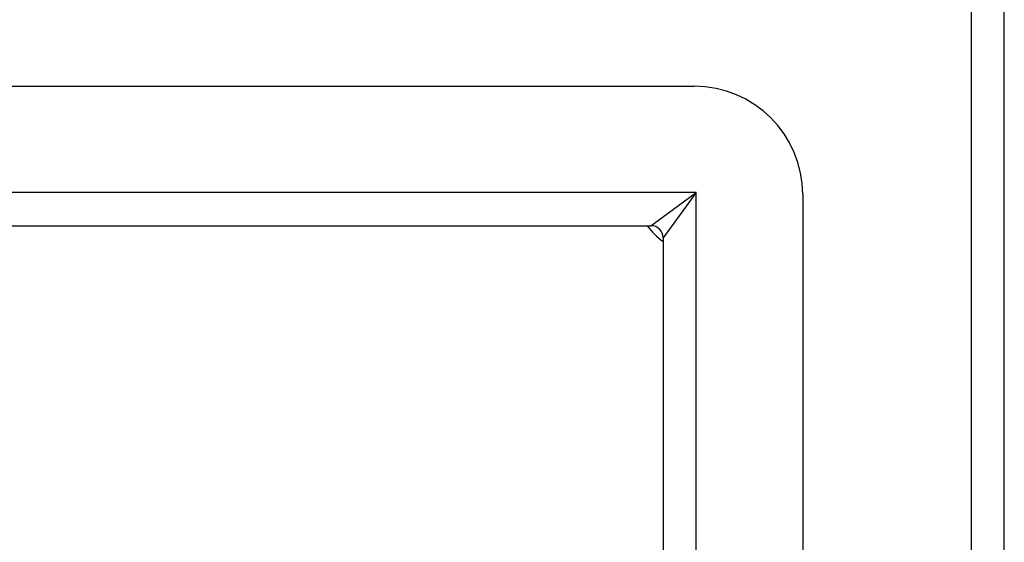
# Model space of a CAD drawing. Header units: inches. Extents: x 0 to 139, y -11 to 90.
# Tile 38 of 59: x 78.24 to 80.85, y 61.51 to 62.9. Entities that reach past the tile are written whole.
import ezdxf

# ---------------------------------------------------------------- set-up
doc = ezdxf.new("R2010")
doc.units = ezdxf.units.IN
doc.header["$LTSCALE"] = 8.352245
doc.header["$MEASUREMENT"] = 0
doc.layers.add('Visible Edges(ANSI)', color=7, linetype='Continuous', lineweight=25)
doc.layers.add('Visible Tangent Edges(ANSI)', color=7, linetype='Continuous', lineweight=25)

msp = doc.modelspace()

# ---------------------------------------------------------------- linework, layer by layer
at = {"layer": 'Visible Edges(ANSI)'}
for p, q in [((80.8502, 32.0246), (80.8502, 63.1701)), ((60.7916, 62.7235), (80.0281, 62.7235)), ((80.3158, 62.4358), (80.3158, 32.759)), ((60.9062, 62.3536), (79.9135, 62.3536)), ((79.9459, 62.3212), (79.9459, 32.8736))]:
    msp.add_line(p, q, dxfattribs=at)
for centre, radius, start, end in [((80.0281, 62.4358), 0.2877, 0, 90), ((80.0671, 62.4748), 0.2036, 216.5553, 233.4447), ((79.9135, 62.3212), 0.0324, 0, 90)]:
    msp.add_arc(centre, radius, start, end, dxfattribs=at)
at = {"layer": 'Visible Tangent Edges(ANSI)'}
for p, q in [((80.7625, 63.1701), (80.7625, 32.0246)), ((80.0336, 62.4413), (60.7861, 62.4413)), ((79.9135, 62.3536), (80.0336, 62.4413)), ((80.0336, 62.4413), (79.9459, 62.3212)), ((80.0336, 32.7535), (80.0336, 62.4413))]:
    msp.add_line(p, q, dxfattribs=at)

doc.saveas('drawing.dxf')
